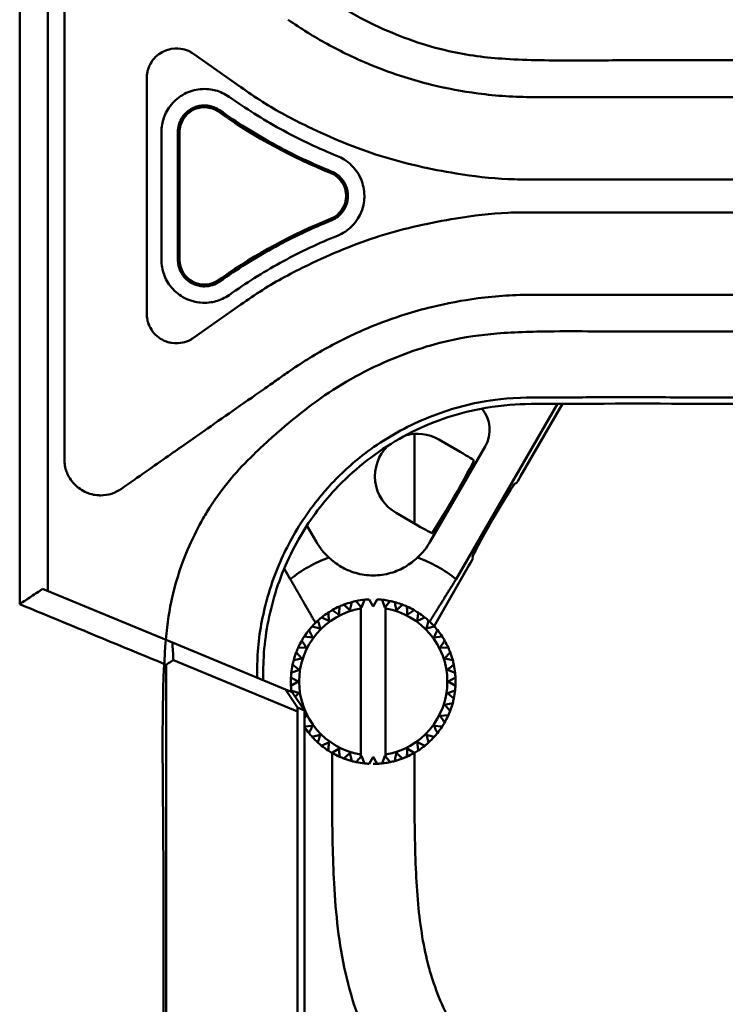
# Model space of a CAD drawing. Header units: millimetres. Extents: x 0 to 2100, y 0 to 1485.
# Tile 28 of 256: x 647 to 690, y 830 to 890. Entities that reach past the tile are written whole.
import ezdxf

# ---------------------------------------------------------------- set-up
doc = ezdxf.new("R2010")
doc.units = ezdxf.units.MM
doc.header["$LTSCALE"] = 5
doc.layers.add('Sichtbar (ISO)', color=7, linetype='Continuous', lineweight=50)

msp = doc.modelspace()

# ---------------------------------------------------------------- linework, layer by layer
at = {"layer": 'Sichtbar (ISO)'}
for p, q in [((647.1549, 854.5598), (647.1549, 904.1596)), ((648.8657, 855.3597), (648.8657, 903.3597)), ((649.8657, 895.3493), (649.8657, 879.3597)), ((660.5849, 885.966), (657.6982, 887.9873)), ((654.8657, 886.5128), (654.8657, 879.3597)), ((659.8624, 885.3831), (660.0753, 885.234)), ((735.6104, 885.3597), (678.3657, 885.3597)), ((659.2885, 884.5651), (659.5015, 884.4159)), ((659.2261, 884.4759), (659.439, 884.3268)), ((655.7629, 875.4723), (655.7629, 883.2471)), ((656.7605, 875.4723), (656.7605, 883.2471)), ((656.8657, 875.4723), (656.8657, 883.2471)), ((678.3657, 880.3597), (735.6105, 880.3597)), ((649.8657, 879.3597), (649.8657, 863.3701)), ((654.8657, 872.2066), (654.8657, 879.3597)), ((678.3657, 878.3597), (735.6105, 878.3597)), ((659.439, 874.3926), (659.2261, 874.2435)), ((659.5015, 874.3034), (659.2885, 874.1543)), ((660.0753, 873.4854), (659.8624, 873.3363)), ((678.3657, 873.3597), (735.6104, 873.3597)), ((660.5849, 872.7534), (657.6982, 870.7321)), ((679.8003, 866.7319), (673.6491, 856.0778)), ((677.5673, 862.3404), (680.1025, 866.7315)), ((671.1157, 859.464), (671.1157, 864.9025)), ((673.9003, 863.8073), (672.5907, 864.5634)), ((672.0798, 858.3597), (675.4176, 864.1408)), ((677.2304, 861.8967), (677.3029, 861.9161)), ((670.0139, 860.1002), (671.3235, 859.3441)), ((664.589, 859.3342), (665.1516, 858.3597)), ((674.6432, 857.4154), (674.6626, 857.343)), ((663.5823, 856.0778), (663.2114, 856.7203)), ((672.3081, 853.2312), (674.4273, 856.9018)), ((656.4228, 852.2294), (648.5488, 855.491)), ((667.3104, 854.6863), (667.3103, 854.6863)), ((667.5877, 854.7528), (667.5876, 854.7528)), ((667.5877, 854.7528), (667.8658, 854.4094)), ((667.9023, 854.3643), (668.0815, 854.8311)), ((668.0815, 854.8311), (668.0815, 854.8311)), ((668.3658, 854.8534), (668.3657, 854.8534)), ((668.3658, 854.8534), (668.6158, 854.4204)), ((668.6158, 854.4204), (668.8658, 854.8534)), ((668.8658, 854.8534), (668.8657, 854.8534)), ((668.9075, 854.8512), (668.9075, 854.8512)), ((669.1501, 854.8311), (669.3292, 854.3643)), ((669.6439, 854.7528), (669.6439, 854.7528)), ((665.8828, 854.0466), (665.8827, 854.0467)), ((666.1259, 854.1956), (666.1259, 854.1956)), ((666.1259, 854.1956), (666.5453, 853.9233)), ((666.5714, 854.4226), (666.5714, 854.4226)), ((666.8349, 854.5318), (666.8348, 854.5318)), ((667.9023, 854.3643), (667.8658, 854.4094)), ((667.8658, 854.2967), (667.8658, 845.4226)), ((669.3292, 854.3643), (669.3658, 854.4094)), ((669.3658, 845.31), (669.3658, 854.4094)), ((669.3658, 854.4094), (669.3658, 854.4094)), ((669.3658, 854.2967), (669.3658, 845.4226)), ((670.3967, 854.5318), (670.3967, 854.5318)), ((671.1056, 854.1956), (670.6863, 853.9234)), ((670.6863, 853.9233), (671.1057, 854.1956)), ((671.1057, 854.1956), (671.1056, 854.1956)), ((665.2615, 853.5676), (665.2614, 853.5676)), ((665.4783, 853.7528), (665.4782, 853.7528)), ((665.4783, 853.7528), (665.9351, 853.5494)), ((671.7532, 853.7528), (671.2965, 853.5494)), ((671.2965, 853.5494), (671.7533, 853.7528)), ((671.7533, 853.7528), (671.7532, 853.7528)), ((664.7227, 852.9972), (664.7227, 852.9972)), ((664.9079, 853.214), (664.9078, 853.214)), ((664.9079, 853.214), (665.3909, 853.0846)), ((672.3236, 853.214), (671.8407, 853.0846)), ((671.8407, 853.0846), (672.3237, 853.214)), ((672.3237, 853.214), (672.3236, 853.214)), ((663.2994, 849.3811), (656.4228, 852.2294)), ((664.2798, 852.3495), (664.2798, 852.3495)), ((664.4288, 852.5927), (664.4288, 852.5927)), ((664.4288, 852.5927), (664.9261, 852.5404)), ((672.8027, 852.5927), (672.3055, 852.5404)), ((672.3055, 852.5404), (672.8028, 852.5927)), ((672.8028, 852.5927), (672.8027, 852.5927)), ((663.9437, 851.6406), (663.9437, 851.6406)), ((664.0528, 851.904), (664.5522, 851.9302)), ((664.0528, 851.904), (664.0528, 851.904)), ((672.6794, 851.9302), (673.1788, 851.904)), ((664.021, 848.0478), (656.4888, 851.1677)), ((664.2782, 851.269), (663.7891, 851.1651)), ((663.7892, 851.1651), (663.7891, 851.1651)), ((663.7892, 851.1651), (664.2783, 851.269)), ((664.2783, 851.269), (664.2782, 851.269)), ((672.9533, 851.269), (673.4424, 851.1651)), ((656.0475, 788.2901), (656.0475, 850.8811)), ((664.1111, 850.5731), (663.6444, 850.394)), ((663.6444, 850.3939), (664.1112, 850.5731)), ((663.7226, 850.8878), (663.7226, 850.8878)), ((663.7226, 850.8878), (664.1111, 850.5731)), ((664.1112, 850.5731), (663.7226, 850.8878)), ((664.1112, 850.5731), (664.1111, 850.5731)), ((673.1204, 850.5731), (673.5872, 850.3939)), ((663.6221, 850.1097), (663.622, 850.1097)), ((663.622, 850.1097), (664.055, 849.8597)), ((664.055, 849.8597), (663.622, 849.6097)), ((664.0551, 849.8597), (663.6221, 850.1097)), ((663.6221, 849.6097), (664.0551, 849.8597)), ((663.6444, 850.3939), (663.6444, 850.394)), ((664.0551, 849.8597), (664.055, 849.8597)), ((673.6095, 850.1097), (673.1765, 849.8597)), ((673.1765, 849.8597), (673.6095, 849.6097)), ((663.7018, 849.2144), (663.2994, 849.3811)), ((664.0278, 848.2793), (663.2994, 849.3811)), ((663.6221, 849.6097), (663.622, 849.6097)), ((663.6444, 849.3254), (663.6444, 849.3254)), ((663.6444, 849.3254), (664.1111, 849.1462)), ((664.1112, 849.1462), (663.6444, 849.3254)), ((664.4484, 848.1051), (663.7018, 849.2144)), ((673.5872, 849.3254), (673.1204, 849.1462)), ((664.1111, 849.1462), (663.8759, 848.9557)), ((663.8759, 848.9557), (664.1112, 849.1462)), ((664.1112, 849.1462), (664.1111, 849.1462)), ((673.1204, 849.1462), (673.509, 848.8316)), ((664.0278, 848.2793), (664.021, 848.0478)), ((664.021, 785.0852), (664.021, 848.0478)), ((664.4484, 848.1051), (664.0278, 848.2793)), ((664.2056, 848.4658), (664.2782, 848.4503)), ((664.2783, 848.4503), (664.2056, 848.4658)), ((664.2782, 848.4503), (664.2426, 848.4108)), ((664.2427, 848.4108), (664.2783, 848.4503)), ((664.2783, 848.4503), (664.2782, 848.4503)), ((664.4528, 847.9787), (664.4484, 848.1051)), ((673.4424, 848.5543), (672.9533, 848.4503)), ((664.4528, 784.9064), (664.4528, 847.9787)), ((664.5522, 847.7891), (664.4528, 847.7944)), ((664.5521, 847.7892), (664.4528, 847.6362)), ((664.4528, 847.6361), (664.5522, 847.7891)), ((673.1788, 847.8153), (672.6794, 847.7891)), ((664.9261, 847.1789), (664.4528, 847.1292)), ((672.8028, 847.1267), (672.3055, 847.1789)), ((664.7227, 846.7222), (664.7227, 846.7222)), ((664.9079, 846.5053), (664.9078, 846.5053)), ((665.3909, 846.6348), (664.9079, 846.5053)), ((672.3237, 846.5053), (671.8407, 846.6348)), ((671.8407, 846.6347), (672.3236, 846.5053)), ((672.3237, 846.5053), (672.3236, 846.5053)), ((665.2615, 846.1518), (665.2614, 846.1518)), ((665.4783, 845.9666), (665.4782, 845.9666)), ((665.9351, 846.17), (665.4783, 845.9666)), ((665.8828, 845.6727), (665.8827, 845.6727)), ((666.5453, 845.796), (666.1259, 845.5237)), ((670.6863, 845.796), (671.1056, 845.5237)), ((671.1057, 845.5237), (670.6863, 845.796)), ((671.7533, 845.9666), (671.2965, 846.17)), ((671.2965, 846.1699), (671.7532, 845.9666)), ((671.7533, 845.9666), (671.7532, 845.9666)), ((666.1157, 845.5295), (666.1157, 844.7159)), ((666.1259, 845.5237), (666.1259, 845.5237)), ((666.5714, 845.2967), (666.5714, 845.2967)), ((666.8349, 845.1876), (666.8348, 845.1876)), ((667.3104, 845.0331), (667.3103, 845.0331)), ((667.9023, 845.3551), (667.8658, 845.31)), ((668.0815, 844.8883), (667.9023, 845.3551)), ((668.6158, 845.2989), (668.3658, 844.8659)), ((668.8658, 844.8659), (668.6158, 845.2989)), ((669.3292, 845.3551), (669.1501, 844.8883)), ((669.3292, 845.3551), (669.3658, 845.31)), ((669.3658, 845.31), (669.3658, 845.31)), ((669.6439, 844.9665), (669.3658, 845.31)), ((670.3967, 845.1876), (670.3967, 845.1876)), ((671.1057, 845.5237), (671.1056, 845.5237)), ((671.1157, 844.7159), (671.1157, 845.5295)), ((667.5877, 844.9665), (667.5876, 844.9665)), ((668.0815, 844.8883), (668.0815, 844.8883)), ((668.324, 844.8682), (668.324, 844.8682)), ((668.8658, 844.8659), (668.8657, 844.8659)), ((669.6439, 844.9665), (669.6439, 844.9665))]:
    msp.add_line(p, q, dxfattribs=at)
for centre, radius, start, end in [((658.3657, 883.2471), 1.5, 55, 180.000023), ((678.3677, 911.3597), 33.0007, 235.000006, 248.050828), ((678.3677, 847.3597), 33.0011, 111.949165, 125), ((668.6157, 860.3597), 4, 210, 227.822765), ((668.6157, 860.3597), 4, 312.177235, 330), ((668.6157, 849.8597), 8, 109.615907, 128.989299), ((668.6157, 849.8597), 8, 51.010701, 70.384093), ((668.6157, 849.8597), 5, 105.134014, 110.865982), ((668.6157, 849.8597), 5, 101.865984, 105.134016), ((668.6158, 849.8597), 5, 101.865984, 105.134016), ((668.6157, 849.8597), 5, 96.134013, 101.865982), ((668.6158, 849.8597), 5, 92.865984, 96.134016), ((668.6158, 849.8597), 5, 83.865984, 87.134016), ((668.6157, 849.8597), 5, 78.134012, 86.654435), ((668.6157, 849.8597), 5, 69.134012, 78.133312), ((668.6158, 849.8597), 5, 74.865984, 78.134016), ((668.6158, 849.8597), 4.5, 99.594068, 260.405932), ((668.6157, 849.8597), 5, 123.134015, 128.865984), ((668.6157, 849.8597), 5, 119.865984, 123.134016), ((668.6158, 849.8597), 5, 119.865984, 123.134016), ((668.6157, 849.8597), 5, 114.134015, 119.865983), ((668.6157, 849.8597), 5, 110.865984, 114.134016), ((668.6158, 849.8597), 5, 110.865984, 114.134016), ((668.6158, 849.8597), 4.5, 279.594068, 80.405932), ((668.6158, 849.8597), 5, 65.865984, 69.134016), ((668.6157, 849.8597), 5, 60.134012, 65.86519), ((668.6158, 849.8597), 5, 56.865984, 60.134016), ((668.6157, 849.8597), 5, 51.134011, 56.865185), ((668.6157, 849.8597), 5, 132.134016, 137.865984), ((668.6157, 849.8597), 5, 128.865984, 132.134016), ((668.6158, 849.8597), 5, 128.865984, 132.134016), ((668.6158, 849.8597), 5, 47.865984, 51.134016), ((668.6157, 849.8597), 5, 42.134011, 47.8652), ((668.6157, 849.8597), 5, 141.134017, 146.865985), ((668.6157, 849.8597), 5, 137.865984, 141.134016), ((668.6158, 849.8597), 5, 137.865984, 141.134016), ((668.6157, 849.8597), 5, 42.133997, 42.399334), ((668.6158, 849.8597), 5, 38.865984, 42.134016), ((668.6157, 849.8597), 5, 33.133902, 38.865406), ((668.6157, 849.8597), 5, 33.134011, 38.865235), ((668.6157, 849.8597), 5, 150.134017, 155.865986), ((668.6157, 849.8597), 5, 146.865984, 150.134016), ((668.6158, 849.8597), 5, 146.865984, 150.134016), ((668.6158, 849.8597), 5, 29.865984, 33.134016), ((668.6157, 849.8597), 5, 24.133998, 29.865445), ((668.6157, 849.8597), 5, 24.134008, 29.865287), ((668.6157, 849.8597), 5, 159.134018, 164.865986), ((668.6157, 849.8597), 5, 155.865984, 159.134016), ((668.6158, 849.8597), 5, 155.865984, 159.134016), ((668.6158, 849.8597), 5, 20.865984, 24.134016), ((668.6157, 849.8597), 5, 15.134094, 20.865497), ((668.6157, 849.8597), 5, 15.134133, 20.865357), ((668.6157, 849.8597), 5, 164.865984, 168.134016), ((668.6158, 849.8597), 5, 164.865984, 168.134016), ((668.6158, 849.8597), 5, 11.865984, 15.134016), ((668.6157, 849.8597), 5, 168.134019, 173.865987), ((668.6157, 849.8597), 5, 6.134188, 11.865561), ((668.6157, 849.8597), 5, 6.134255, 11.865443), ((668.6157, 849.8597), 5, 177.134019, 182.865988), ((668.6157, 849.8597), 5, 173.865984, 177.134016), ((668.6158, 849.8597), 5, 173.865984, 177.134016), ((668.6158, 849.8597), 5, 2.865984, 6.134016), ((668.6157, 849.8597), 5, 357.134277, 2.865635), ((668.6157, 849.8597), 5, 357.134371, 2.865541), ((668.6157, 849.8597), 5, 182.865984, 186.134016), ((668.6158, 849.8597), 5, 182.865984, 186.134016), ((668.6157, 849.8597), 5, 186.13402, 187.191576), ((668.6157, 849.8597), 5, 348.134361, 353.865718), ((668.6157, 849.8597), 5, 348.134479, 353.865651), ((668.6158, 849.8597), 5, 353.865984, 357.134016), ((668.6158, 849.8597), 5, 344.865984, 348.134016), ((668.6158, 849.8597), 5, 335.865984, 339.134016), ((668.6157, 849.8597), 5, 339.134436, 344.865808), ((668.6157, 849.8597), 5, 339.134575, 344.865769), ((668.6157, 849.8597), 5, 330.1345, 335.865902), ((668.6157, 849.8597), 5, 330.134658, 335.865892), ((668.6157, 849.8597), 5, 213.634052, 218.865989), ((668.6157, 849.8597), 5, 321.134553, 326.865998), ((668.6157, 849.8597), 5, 321.134725, 326.866017), ((668.6158, 849.8597), 5, 326.865984, 330.134016), ((668.6157, 849.8597), 5, 218.865984, 222.134016), ((668.6158, 849.8597), 5, 218.865984, 222.134016), ((668.6157, 849.8597), 5, 222.134021, 227.865989), ((668.6157, 849.8597), 5, 312.134592, 317.865967), ((668.6157, 849.8597), 5, 312.134774, 317.865984), ((668.6158, 849.8597), 5, 317.865984, 321.134016), ((668.6157, 849.8597), 5, 227.865984, 231.134016), ((668.6158, 849.8597), 5, 227.865984, 231.134016), ((668.6157, 849.8597), 5, 231.134021, 236.865989), ((668.6157, 849.8597), 5, 236.865984, 240.134016), ((668.6158, 849.8597), 5, 236.865984, 240.134016), ((668.6158, 849.8597), 5, 299.865984, 303.134016), ((668.6157, 849.8597), 5, 303.134617, 308.865854), ((668.6157, 849.8597), 5, 303.134804, 308.865984), ((668.6158, 849.8597), 5, 308.865984, 312.134016), ((668.6157, 849.8597), 5, 240.13402, 245.865988), ((668.6157, 849.8597), 5, 245.865984, 249.134016), ((668.6158, 849.8597), 5, 245.865984, 249.134016), ((668.6157, 849.8597), 5, 249.13402, 254.865988), ((668.6157, 849.8597), 5, 254.865984, 258.134016), ((668.6158, 849.8597), 5, 254.865984, 258.134016), ((668.6158, 849.8597), 5, 281.865984, 285.134016), ((668.6157, 849.8597), 5, 285.134623, 290.865829), ((668.6157, 849.8597), 5, 285.134807, 290.865986), ((668.6158, 849.8597), 5, 290.865984, 294.134016), ((668.6157, 849.8597), 5, 294.134628, 299.86584), ((668.6157, 849.8597), 5, 294.134816, 299.865985), ((668.6157, 849.8597), 5, 258.13472, 263.865988), ((668.6158, 849.8597), 5, 263.865984, 267.134016), ((668.6157, 849.8597), 5, 270, 272.86582), ((668.6157, 849.8597), 5, 272.866515, 281.865986), ((668.6158, 849.8597), 5, 272.865984, 276.134016), ((668.6157, 849.8597), 5, 276.134414, 281.865823)]:
    msp.add_arc(centre, radius, start, end, dxfattribs=at)
for centre, major_axis, ratio, start_param, end_param in [((665.4719, 879.3597), (0.5607, 1.3913), 0.9999995, 3.9077609, 6.2831853), ((658.3657, 875.4723), (0, -1.5), 0.9999994, 4.712389, 6.8940508), ((673.6824, 865.1378), (1.7363, 1.0024), 0.99757, 5.2370008, 6.4655075), ((671.3021, 862.3319), (2.233, -1.2892), 0.9993908, 1.5707, 2.3861357), ((671.3021, 862.3319), (2.233, -1.2892), 0.9993908, 2.864379, 4.7124849), ((673.8828, 863.7771), (0.866, -0.5), 0.0349213, 0.0349057, 1.5707955), ((673.4364, 861.0997), (1.2944, 2.242), 0.0349199, 3.3133641, 6.1114113), ((675.9395, 859.6545), (-1.2944, -2.242), 0.0349216, 3.1763398, 6.2484392), ((677.5522, 862.3492), (-0.25, -0.433), 0.0349216, 0.0349071, 1.5707968), ((671.3409, 859.3744), (-0.866, 0.5), 0.0349203, 1.5707972, 3.1066869), ((674.4122, 856.9106), (-0.25, -0.433), 0.0349216, 1.5707968, 3.1066866)]:
    msp.add_ellipse(centre, major_axis=major_axis, ratio=ratio, start_param=start_param, end_param=end_param, dxfattribs=at)
for points, knots in [([(673.2009, 888.1561), (671.7485, 888.4927), (670.3249, 888.9879), (668.1954, 889.9701), (667.4376, 890.373), (666.0121, 891.2372), (665.3492, 891.6891), (664.7038, 892.178)], [0.000001, 0.000001, 0.000001, 0.000001, 0.44726751, 0.44726751, 0.70469276, 0.70469276, 0.94775614, 0.94775614, 0.94775614, 0.94775614]), ([(678.3657, 885.3597), (677.2322, 885.3597), (676.1005, 885.4339), (674.0305, 885.7058), (673.0889, 885.8825), (671.6153, 886.2448), (671.0767, 886.3959), (669.8367, 886.7872), (669.1417, 887.0394), (667.5528, 887.6944), (666.6744, 888.1167), (665.4133, 888.8116), (665.014, 889.0454), (664.2247, 889.5364), (663.8343, 889.7946), (663.4528, 890.0617)], [0.000001, 0.000001, 0.000001, 0.000001, 0.340065, 0.340065, 0.6271939, 0.6271939, 0.7950614, 0.7950614, 1.0171148, 1.0171148, 1.3107847, 1.3107847, 1.449374, 1.449374, 1.5903177, 1.5903177, 1.5903177, 1.5903177]), ([(657.6982, 887.9873), (657.6339, 888.0323), (657.5836, 888.0675), (657.3579, 888.1888), (657.1795, 888.2408), (656.8966, 888.3047), (656.6528, 888.3382), (656.1964, 888.2579), (655.9571, 888.1948), (655.5609, 887.9435), (655.4318, 887.8339), (655.1812, 887.5526), (655.0969, 887.4031), (655.0418, 887.2871), (655.0392, 887.2815), (655.0366, 887.2759)], [-0.32085352, -0.32085352, -0.32085352, -0.32085352, -0.2894785, -0.2894785, -0.21720121, -0.21720121, -0.11886922, -0.11886922, -0.06601494, -0.06601494, -0.03665667, -0.03665667, 0, 0, 0.0018536, 0.0018536, 0.0018536, 0.0018536]), ([(673.2009, 888.1561), (674.3358, 887.8915), (675.4833, 887.7554), (677.9944, 887.5942), (679.5041, 887.5814), (681.2989, 887.5845), (681.8072, 887.5873), (683.4572, 887.5963), (684.727, 887.598), (686.9251, 887.5968), (688.4654, 887.5951), (694.2133, 887.5919), (696.8817, 887.591), (703.487, 887.5899), (706.9193, 887.5904), (720.1076, 887.5906), (720.9347, 887.5878), (733.0985, 887.5905), (735.3462, 887.6052), (743.4133, 887.6091), (745.147, 887.5793), (747.9994, 887.557), (748.9674, 887.5526), (751.1453, 887.5653), (752.3775, 887.583), (754.7727, 887.5991), (755.9515, 887.5964), (757.5476, 887.602), (757.971, 887.6038), (759.1217, 887.6079), (759.8421, 887.6099), (763.3331, 887.6276), (765.3164, 887.6627), (766.7459, 887.6651)], [-2.328761, -2.328761, -2.328761, -2.328761, -2.2875546, -2.2875546, -2.2398058, -2.2398058, -2.2239896, -2.2239896, -2.1711598, -2.1711598, -2.1325413, -2.1325413, -2.0991799, -2.0991799, -2.0498262, -2.0498262, -1.9259056, -1.9259056, -1.6938912, -1.6938912, -1.3281953, -1.3281953, -1.1528484, -1.1528484, -0.9374731, -0.9374731, -0.7260488, -0.7260488, -0.64931, -0.64931, -0.5166185, -0.5166185, -0.000001, -0.000001, -0.000001, -0.000001]), ([(654.8657, 886.5128), (654.8657, 886.6268), (654.8657, 886.7351), (654.9207, 886.9604), (654.9564, 887.0983), (655.0314, 887.2647), (655.034, 887.2703), (655.0366, 887.2759)], [-0.21297026, -0.21297026, -0.21297026, -0.21297026, -0.05289482, -0.05289482, 0, 0, 0.00185453, 0.00185453, 0.00185453, 0.00185453]), ([(655.7608, 883.2471), (655.7602, 883.5437), (655.8102, 883.8366), (655.9963, 884.3597), (656.1386, 884.6453), (656.559, 885.1482), (656.8186, 885.3773), (657.453, 885.7115), (657.7812, 885.8091), (658.4989, 885.8776), (658.8153, 885.8253), (659.3402, 885.6836), (659.6141, 885.5552), (659.8615, 885.3819)], [0.0001097, 0.0001097, 0.0001097, 0.0001097, 0.08908855, 0.08908855, 0.1665301, 0.1665301, 0.23148987, 0.23148987, 0.29008964, 0.29008964, 0.35578125, 0.35578125, 0.43894223, 0.43894223, 0.43894223, 0.43894223]), ([(660.5849, 885.966), (661.0155, 885.6644), (662.3074, 884.7599), (665.1083, 883.2771), (669.0012, 881.6592), (673.1181, 880.7516), (676.263, 880.3597), (677.8401, 880.3597), (678.3657, 880.3597)], [0, 0, 0, 0, 0.0833333, 0.25, 0.5, 0.75, 0.9166667, 1, 1, 1, 1]), ([(660.0748, 885.2332), (661.0672, 884.5385), (662.0974, 883.9011), (664.2272, 882.7459), (665.3234, 882.23), (666.4471, 881.777)], [0.00004531, 0.00004531, 0.00004531, 0.00004531, 0.36345606, 0.36345606, 0.72691959, 0.72691959, 0.72691959, 0.72691959]), ([(656.758, 883.2471), (656.758, 883.3831), (656.7753, 883.5186), (656.8448, 883.787), (656.8981, 883.9185), (657.0156, 884.1253), (657.0708, 884.2047), (657.1661, 884.3186), (657.2014, 884.3569), (657.3131, 884.4667), (657.3945, 884.5325), (657.5254, 884.6186), (657.5704, 884.6452), (657.7089, 884.7181), (657.8059, 884.7577), (658.006, 884.8174), (658.1089, 884.8375), (658.3093, 884.8566), (658.4063, 884.8571), (658.5745, 884.8427), (658.6457, 884.8317), (658.8198, 884.7928), (658.921, 884.7594), (659.1126, 884.6743), (659.2029, 884.6233), (659.2877, 884.5639)], [0.00013518, 0.00013518, 0.00013518, 0.00013518, 0.04093341, 0.04093341, 0.08330919, 0.08330919, 0.1122358, 0.1122358, 0.12786485, 0.12786485, 0.15920435, 0.15920435, 0.1748609, 0.1748609, 0.20618803, 0.20618803, 0.23753353, 0.23753353, 0.26657434, 0.26657434, 0.28817386, 0.28817386, 0.3200677, 0.3200677, 0.35112147, 0.35112147, 0.35112147, 0.35112147]), ([(659.5009, 884.4151), (660.5241, 883.6987), (661.5873, 883.0411), (663.7832, 881.8501), (664.9142, 881.3176), (666.0727, 880.8507)], [-0.74980967, -0.74980967, -0.74980967, -0.74980967, -0.37509464, -0.37509464, -0.00037739, -0.00037739, -0.00037739, -0.00037739]), ([(666.4471, 881.7771), (666.7001, 881.6745), (667.0109, 881.5038), (667.4633, 881.0566), (667.7026, 880.7824), (668.0001, 880.0711), (668.079, 879.7323), (668.0792, 879.1374), (668.0525, 878.777), (667.794, 878.1533), (667.63, 877.8297), (667.0634, 877.266), (666.771, 877.0735), (666.447, 876.9426)], [0.00000984, 0.00000984, 0.00000984, 0.00000984, 0.08191428, 0.08191428, 0.12654853, 0.12654853, 0.15809357, 0.15809357, 0.177173, 0.177173, 0.18690104, 0.18690104, 0.19447607, 0.19447607, 0.19447607, 0.19447607]), ([(666.0727, 880.8507), (666.2378, 880.7842), (666.3905, 880.6908), (666.5712, 880.5341), (666.6151, 880.4914), (666.7122, 880.3856), (666.763, 880.3208), (666.8669, 880.1652), (666.9165, 880.0725), (666.9971, 879.8783), (667.0278, 879.7771), (667.0689, 879.5708), (667.0792, 879.4662), (667.0795, 879.2569), (667.0694, 879.1527), (667.029, 878.947), (666.9987, 878.846), (666.9187, 878.6513), (666.8693, 878.5582), (666.7205, 878.3341), (666.6095, 878.2121), (666.3582, 878.0092), (666.2203, 877.9281), (666.0727, 877.8687)], [0.00037742, 0.00037742, 0.00037742, 0.00037742, 0.05376211, 0.05376211, 0.07214312, 0.07214312, 0.09683597, 0.09683597, 0.12828751, 0.12828751, 0.15993792, 0.15993792, 0.19139327, 0.19139327, 0.22273603, 0.22273603, 0.2543187, 0.2543187, 0.28590269, 0.28590269, 0.33506924, 0.33506924, 0.38274678, 0.38274678, 0.38274678, 0.38274678]), ([(660.5849, 872.7534), (661.0155, 873.0549), (662.3074, 873.9595), (665.1083, 875.4423), (669.0012, 877.0601), (673.1181, 877.9677), (676.263, 878.3597), (677.8401, 878.3597), (678.3657, 878.3597)], [0, 0, 0, 0, 0.0833333, 0.25, 0.5, 0.75, 0.9166667, 1, 1, 1, 1]), ([(666.0726, 877.869), (664.9141, 877.4021), (663.783, 876.8696), (661.5871, 875.6786), (660.5239, 875.021), (659.5007, 874.3045)], [-0.74982861, -0.74982861, -0.74982861, -0.74982861, -0.37510699, -0.37510699, -0.00038739, -0.00038739, -0.00038739, -0.00038739]), ([(666.447, 876.9427), (665.3234, 876.4898), (664.2273, 875.9739), (662.0975, 874.8188), (661.0671, 874.1813), (660.0746, 873.4865)], [0.00000801, 0.00000801, 0.00000801, 0.00000801, 0.36342614, 0.36342614, 0.72689106, 0.72689106, 0.72689106, 0.72689106]), ([(659.8616, 873.3373), (659.6179, 873.1669), (659.3459, 873.0386), (658.8074, 872.8905), (658.4927, 872.845), (657.8529, 872.9012), (657.5147, 872.9792), (656.8702, 873.3117), (656.6025, 873.5245), (656.1346, 874.0738), (655.9966, 874.3632), (655.8124, 874.8728), (655.7606, 875.1705), (655.7606, 875.4723)], [0.00006689, 0.00006689, 0.00006689, 0.00006689, 0.08927056, 0.08927056, 0.16739886, 0.16739886, 0.23091821, 0.23091821, 0.28682548, 0.28682548, 0.3498138, 0.3498138, 0.42993271, 0.42993271, 0.42993271, 0.42993271]), ([(659.2877, 874.1554), (659.158, 874.0646), (659.0156, 873.9935), (658.7089, 873.8932), (658.5458, 873.8664), (658.2775, 873.8637), (658.1737, 873.8728), (657.9687, 873.911), (657.8681, 873.9401), (657.7225, 873.998), (657.675, 874.0197), (657.5358, 874.0915), (657.4479, 874.1483), (657.2842, 874.2782), (657.2089, 874.351), (657.0785, 874.5043), (657.0226, 874.5835), (656.9382, 874.7294), (656.9064, 874.794), (656.8386, 874.9587), (656.808, 875.0607), (656.768, 875.2661), (656.758, 875.3691), (656.758, 875.4723)], [0.00007913, 0.00007913, 0.00007913, 0.00007913, 0.04758362, 0.04758362, 0.09687222, 0.09687222, 0.12804771, 0.12804771, 0.15937393, 0.15937393, 0.17502386, 0.17502386, 0.206335, 0.206335, 0.23766318, 0.23766318, 0.26665768, 0.26665768, 0.28822275, 0.28822275, 0.32006539, 0.32006539, 0.35101327, 0.35101327, 0.35101327, 0.35101327]), ([(663.4528, 868.6576), (663.8343, 868.9248), (664.2247, 869.1829), (665.014, 869.6739), (665.4133, 869.9078), (666.6744, 870.6027), (667.5528, 871.0249), (669.1417, 871.68), (669.8367, 871.9322), (671.0767, 872.3234), (671.6153, 872.4746), (673.0889, 872.8368), (674.0305, 873.0135), (676.1005, 873.2854), (677.2322, 873.3597), (678.3657, 873.3597)], [-1.5903177, -1.5903177, -1.5903177, -1.5903177, -1.449374, -1.449374, -1.3107847, -1.3107847, -1.0171148, -1.0171148, -0.7950614, -0.7950614, -0.6271939, -0.6271939, -0.340065, -0.340065, -0.000001, -0.000001, -0.000001, -0.000001]), ([(654.8657, 872.2066), (654.8657, 872.0925), (654.8657, 871.9842), (654.9207, 871.7589), (654.9564, 871.621), (655.0314, 871.4547), (655.034, 871.4491), (655.0366, 871.4434)], [-0.21251976, -0.21251976, -0.21251976, -0.21251976, -0.05287057, -0.05287057, 0, 0, 0.00185479, 0.00185479, 0.00185479, 0.00185479]), ([(657.6982, 870.7321), (657.6339, 870.6871), (657.5836, 870.6519), (657.3579, 870.5306), (657.1795, 870.4786), (656.8966, 870.4147), (656.6528, 870.3812), (656.1964, 870.4615), (655.9571, 870.5246), (655.5609, 870.7759), (655.4318, 870.8855), (655.1812, 871.1668), (655.0969, 871.3163), (655.0418, 871.4322), (655.0392, 871.4378), (655.0366, 871.4434)], [-0.32076449, -0.32076449, -0.32076449, -0.32076449, -0.28939861, -0.28939861, -0.21714233, -0.21714233, -0.11883883, -0.11883883, -0.06599984, -0.06599984, -0.03665007, -0.03665007, 0, 0, 0.00185334, 0.00185334, 0.00185334, 0.00185334]), ([(766.7401, 871.0543), (765.3747, 871.0566), (763.4476, 871.0901), (760.0626, 871.1086), (759.3671, 871.1107), (757.705, 871.1164), (756.739, 871.1209), (755.1905, 871.1228), (754.6142, 871.123), (752.6594, 871.132), (751.2501, 871.1539), (748.9719, 871.1664), (748.0631, 871.1626), (745.2217, 871.1412), (743.4977, 871.111), (735.4207, 871.1136), (733.2373, 871.1285), (721.1323, 871.1317), (720.1462, 871.1288), (707.1248, 871.129), (703.6676, 871.1295), (697.0314, 871.1285), (694.3465, 871.1275), (688.5998, 871.1243), (686.9059, 871.1226), (684.7988, 871.1213), (683.5205, 871.1227), (681.5326, 871.1335), (680.4905, 871.1396), (678.5386, 871.123), (677.2623, 871.0936), (675.1384, 870.9202), (674.1647, 870.788), (673.2007, 870.5632)], [0.0003149, 0.0003149, 0.0003149, 0.0003149, 0.4934213, 0.4934213, 0.619356, 0.619356, 0.7907285, 0.7907285, 0.8917464, 0.8917464, 1.1329347, 1.1329347, 1.2959904, 1.2959904, 1.6646703, 1.6646703, 1.9117702, 1.9117702, 2.0488824, 2.0488824, 2.1048838, 2.1048838, 2.1428349, 2.1428349, 2.186245, 2.186245, 2.2531976, 2.2531976, 2.2903634, 2.2903634, 2.33572, 2.33572, 2.3750876, 2.3750876, 2.3750876, 2.3750876]), ([(664.7044, 866.5419), (665.3495, 867.0305), (666.0113, 867.4816), (667.4365, 868.3458), (668.195, 868.7491), (670.3251, 869.7315), (671.7485, 870.2266), (673.2007, 870.5632)], [-0.94763793, -0.94763793, -0.94763793, -0.94763793, -0.70487767, -0.70487767, -0.44722183, -0.44722183, -0.00000327, -0.00000327, -0.00000327, -0.00000327]), ([(653.3276, 861.5679), (653.8276, 861.918), (654.3371, 862.275), (655.2803, 862.9354), (655.726, 863.2472), (656.8764, 864.0522), (657.6232, 864.5737), (658.9054, 865.4759), (659.5039, 865.8991), (660.698, 866.7318), (661.3049, 867.1448), (662.2188, 867.7875), (662.4705, 867.9668), (662.9629, 868.3148), (663.2066, 868.4853), (663.4528, 868.6576)], [0.000001, 0.000001, 0.000001, 0.000001, 0.194817, 0.194817, 0.3648342, 0.3648342, 0.6362973, 0.6362973, 0.848993, 0.848993, 1.0717349, 1.0717349, 1.1596134, 1.1596134, 1.2445099, 1.2445099, 1.2445099, 1.2445099]), ([(666.3129, 861.5351), (667.3789, 862.6696), (668.6067, 863.6574), (671.3019, 865.2586), (672.749, 865.8582), (674.542, 866.3015), (674.8031, 866.3592), (676.1398, 866.6202), (677.0605, 866.6863), (678.7788, 866.7448), (679.717, 866.7269), (680.6481, 866.7329)], [-1.2472362, -1.2472362, -1.2472362, -1.2472362, -0.9103463, -0.9103463, -0.5717662, -0.5717662, -0.5145485, -0.5145485, -0.2793623, -0.2793623, -0.0000075, -0.0000075, -0.0000075, -0.0000075]), ([(668.0881, 863.6917), (669.0946, 864.4598), (670.1919, 865.112), (672.507, 866.1597), (673.7434, 866.5625), (674.9992, 866.8083)], [0.00006799, 0.00006799, 0.00006799, 0.00006799, 0.38078954, 0.38078954, 0.76247493, 0.76247493, 0.76247493, 0.76247493]), ([(674.9992, 866.8083), (675.5831, 866.9226), (676.3074, 867.0471), (678.5279, 867.131), (679.5015, 867.1121), (680.3446, 867.1186)], [0.00035934, 0.00035934, 0.00035934, 0.00035934, 0.17869268, 0.17869268, 0.31519654, 0.31519654, 0.31519654, 0.31519654]), ([(680.3446, 867.1186), (681.6731, 867.127), (682.7744, 867.1293), (685.9975, 867.1263), (687.2266, 867.1222), (690.0582, 867.1183), (691.0635, 867.1177), (696.0898, 867.117), (700.0737, 867.1247), (704.1848, 867.1255)], [-2.773131, -2.773131, -2.773131, -2.773131, -2.1018165, -2.1018165, -1.5416522, -1.5416522, -1.2333603, -1.2333603, -0.0000475, -0.0000475, -0.0000475, -0.0000475]), ([(680.6481, 866.7329), (680.9799, 866.7346), (681.3112, 866.736), (681.9767, 866.7383), (682.3105, 866.7391), (682.6444, 866.7397)], [0.00000742, 0.00000742, 0.00000742, 0.00000742, 0.09953693, 0.09953693, 0.19981574, 0.19981574, 0.19981574, 0.19981574]), ([(682.6444, 866.7396), (686.1272, 866.7445), (690.1612, 866.7318), (697.11, 866.736), (700.7974, 866.7434), (704.3826, 866.7467)], [0.0001446, 0.0001446, 0.0001446, 0.0001446, 1.0449953, 1.0449953, 2.1892823, 2.1892823, 2.1892823, 2.1892823]), ([(661.1569, 863.4539), (661.4389, 863.7327), (661.7206, 864.0032), (662.2768, 864.5163), (662.5383, 864.7492), (663.4141, 865.5153), (664.0436, 866.0414), (664.7044, 866.5419)], [-0.4658478, -0.4658478, -0.4658478, -0.4658478, -0.35047835, -0.35047835, -0.24989107, -0.24989107, -0.00049766, -0.00049766, -0.00049766, -0.00049766]), ([(665.9719, 861.7531), (666.2929, 862.1064), (666.6307, 862.4451), (667.3377, 863.0923), (667.7062, 863.4002), (668.0881, 863.6917)], [0.00021124, 0.00021124, 0.00021124, 0.00021124, 0.14464824, 0.14464824, 0.28912735, 0.28912735, 0.28912735, 0.28912735]), ([(649.8657, 863.3701), (649.8657, 863.1046), (649.9137, 862.8431), (650.0685, 862.4305), (650.1817, 862.1874), (650.5957, 861.706), (650.8398, 861.52), (651.3765, 861.2587), (651.6696, 861.1856), (651.9957, 861.1709), (652.0255, 861.1701), (652.0622, 861.17), (652.0692, 861.17), (652.2961, 861.1711), (652.5156, 861.2051), (652.9383, 861.3385), (653.1416, 861.4377), (653.3276, 861.5679)], [0.000001, 0.000001, 0.000001, 0.000001, 0.07963579, 0.07963579, 0.13388508, 0.13388508, 0.18445664, 0.18445664, 0.23592075, 0.23592075, 0.24108134, 0.24108134, 0.24229091, 0.24229091, 0.28044019, 0.28044019, 0.31848359, 0.31848359, 0.31848359, 0.31848359]), ([(656.5314, 855.4709), (656.8011, 856.5065), (657.1549, 857.4222), (657.7165, 858.6944), (657.9944, 859.2484), (658.373, 859.9086), (658.4467, 860.0334), (659.3487, 861.5145), (660.2515, 862.5593), (661.1569, 863.4539)], [-0.75858182, -0.75858182, -0.75858182, -0.75858182, -0.57194949, -0.57194949, -0.42231061, -0.42231061, -0.38707971, -0.38707971, -0.0003762, -0.0003762, -0.0003762, -0.0003762]), ([(662.5361, 854.7599), (662.8947, 856.0608), (663.4119, 857.3152), (664.6969, 859.5865), (665.4468, 860.6125), (666.3129, 861.535)], [-0.78881571, -0.78881571, -0.78881571, -0.78881571, -0.38183947, -0.38183947, -0.00001565, -0.00001565, -0.00001565, -0.00001565]), ([(665.3664, 861.0509), (665.4644, 861.1709), (665.5642, 861.2897), (665.7661, 861.5238), (665.8682, 861.6391), (665.9719, 861.7531)], [0.000043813, 0.000043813, 0.000043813, 0.000043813, 0.047068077, 0.047068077, 0.093698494, 0.093698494, 0.093698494, 0.093698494]), ([(662.2033, 854.984), (662.5664, 856.2613), (663.0223, 857.313), (663.7325, 858.6783), (664.0234, 859.174), (664.6578, 860.1368), (664.9997, 860.6018), (665.3664, 861.0509)], [0.00001054, 0.00001054, 0.00001054, 0.00001054, 0.40183109, 0.40183109, 0.63954142, 0.63954142, 0.8761829, 0.8761829, 0.8761829, 0.8761829]), ([(665.93, 857.3954), (666.1501, 857.1837), (666.3976, 856.9944), (666.9159, 856.6902), (667.2196, 856.5516), (667.8896, 856.3588), (668.2576, 856.3054), (668.9739, 856.3054), (669.3419, 856.3588), (670.0119, 856.5516), (670.3156, 856.6902), (670.8339, 856.9944), (671.0813, 857.1837), (671.3014, 857.3954)], [-0.87510806, -0.87510806, -0.87510806, -0.87510806, -0.76040998, -0.76040998, -0.65296927, -0.65296927, -0.54552857, -0.54552857, -0.43808787, -0.43808787, -0.33064717, -0.33064717, -0.21594909, -0.21594909, -0.21594909, -0.21594909]), ([(647.1549, 854.5598), (647.3872, 854.715), (647.6195, 854.8703), (648.0841, 855.1807), (648.3164, 855.3358), (648.5488, 855.491)], [-0.18936506, -0.18936506, -0.18936506, -0.18936506, -0.0946829, -0.0946829, -0.000001, -0.000001, -0.000001, -0.000001]), ([(655.8728, 807.6596), (655.8745, 811.6215), (655.8791, 815.5829), (655.8834, 820.3327), (655.8889, 825.9396), (655.8866, 831.8411), (655.8876, 836.3015), (655.8773, 839.3953), (655.873, 840.125), (655.8545, 842.3377), (655.8422, 843.5593), (655.8334, 845.0603), (655.8318, 845.4331), (655.8308, 846.005), (655.8308, 846.2043), (655.8313, 846.5935), (655.8319, 846.7834), (655.8338, 847.1694), (655.8352, 847.3656), (655.8394, 847.8177), (655.8426, 848.0738), (655.8529, 848.7242), (655.8616, 849.128), (655.9625, 852.5835), (656.1862, 854.1443), (656.5314, 855.4709)], [-22.9660049, -22.9660049, -22.9660049, -22.9660049, -4.8500279, -4.8500279, -1.2445861, -1.2445861, -0.9321076, -0.9321076, -0.7905578, -0.7905578, -0.6350142, -0.6350142, -0.5836696, -0.5836696, -0.5562024, -0.5562024, -0.5300336, -0.5300336, -0.5030051, -0.5030051, -0.4677264, -0.4677264, -0.4133489, -0.4133489, -0.0000061, -0.0000061, -0.0000061, -0.0000061]), ([(661.9461, 850.8695), (661.9631, 851.5369), (662.025, 852.2002), (662.2252, 853.4954), (662.3635, 854.1336), (662.5361, 854.7599)], [-0.39398182, -0.39398182, -0.39398182, -0.39398182, -0.19584799, -0.19584799, -0.00002555, -0.00002555, -0.00002555, -0.00002555]), ([(662.0405, 854.3701), (662.0658, 854.4728), (662.0919, 854.5752), (662.1462, 854.7798), (662.1743, 854.8821), (662.2033, 854.984)], [-0.064012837, -0.064012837, -0.064012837, -0.064012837, -0.032080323, -0.032080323, -0.000013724, -0.000013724, -0.000013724, -0.000013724]), ([(667.3103, 854.6863), (667.2984, 854.6302), (667.2748, 854.5192), (667.2402, 854.3563), (667.2176, 854.2499), (667.2064, 854.1972)], [0, 0, 0, 0, 0.33333333, 0.66666667, 0.9998945, 0.9998945, 0.9998945, 0.9998945]), ([(668.0815, 854.8311), (668.0609, 854.7776), (668.0203, 854.6716), (667.9606, 854.5161), (667.9216, 854.4145), (667.9023, 854.3643)], [0, 0, 0, 0, 0.33333333, 0.66666667, 0.99991036, 0.99991036, 0.99991036, 0.99991036]), ([(668.8657, 854.8534), (668.8371, 854.8038), (668.7804, 854.7056), (668.697, 854.5612), (668.6427, 854.4671), (668.6158, 854.4205)], [0, 0, 0, 0, 0.33333333, 0.66666667, 0.99989868, 0.99989868, 0.99989868, 0.99989868]), ([(669.6439, 854.7528), (669.6078, 854.7083), (669.5364, 854.6201), (669.4315, 854.4906), (669.3631, 854.4061), (669.3292, 854.3643)], [0, 0, 0, 0, 0.33333333, 0.66666667, 0.9998895, 0.9998895, 0.9998895, 0.9998895]), ([(656.0475, 850.8811), (654.5622, 851.4956), (653.0784, 852.1094), (650.1143, 853.3356), (648.6338, 853.948), (647.1549, 854.5598)], [0.0000016, 0.0000016, 0.0000016, 0.0000016, 0.5243518, 0.5243518, 1.0487015, 1.0487015, 1.0487015, 1.0487015]), ([(661.582, 851.082), (661.5975, 851.6303), (661.6431, 852.1647), (661.8003, 853.2808), (661.9077, 853.8301), (662.0405, 854.3701)], [0.00000139, 0.00000139, 0.00000139, 0.00000139, 0.16462093, 0.16462093, 0.32495931, 0.32495931, 0.32495931, 0.32495931]), ([(665.8827, 854.0467), (665.8887, 853.9897), (665.9006, 853.8768), (665.918, 853.7111), (665.9294, 853.6029), (665.935, 853.5494)], [0, 0, 0, 0, 0.33333333, 0.66666667, 0.99994042, 0.99994042, 0.99994042, 0.99994042]), ([(666.5714, 854.4226), (666.5684, 854.3654), (666.5624, 854.2521), (666.5537, 854.0857), (666.548, 853.9771), (666.5452, 853.9234)], [0, 0, 0, 0, 0.33333333, 0.66666667, 0.99991643, 0.99991643, 0.99991643, 0.99991643]), ([(670.3967, 854.5318), (670.3541, 854.4934), (670.2698, 854.4175), (670.1459, 854.306), (670.0651, 854.2332), (670.0251, 854.1972)], [0, 0, 0, 0, 0.33333333, 0.66666667, 0.99983712, 0.99983712, 0.99983712, 0.99983712]), ([(665.2614, 853.5676), (665.2762, 853.5122), (665.3056, 853.4026), (665.3487, 853.2417), (665.3769, 853.1366), (665.3908, 853.0846)], [0, 0, 0, 0, 0.33333333, 0.66666667, 0.99996588, 0.99996588, 0.99996588, 0.99996588]), ([(664.7227, 852.9972), (664.746, 852.9448), (664.7921, 852.8412), (664.8599, 852.689), (664.9041, 852.5896), (664.926, 852.5404)], [0, 0, 0, 0, 0.33333333, 0.66666667, 0.99999218, 0.99999218, 0.99999218, 0.99999218]), ([(656.4888, 851.1677), (656.4778, 851.3447), (656.4668, 851.5217), (656.4448, 851.8756), (656.4338, 852.0525), (656.4228, 852.2294)], [-0.15185022, -0.15185022, -0.15185022, -0.15185022, -0.07591306, -0.07591306, -0.00000178, -0.00000178, -0.00000178, -0.00000178]), ([(656.4888, 851.1677), (656.4152, 851.12), (656.3417, 851.0722), (656.1946, 850.9767), (656.121, 850.9289), (656.0475, 850.8811)], [-0.059316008, -0.059316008, -0.059316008, -0.059316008, -0.02965902, -0.02965902, -0.000001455, -0.000001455, -0.000001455, -0.000001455]), ([(664.926, 847.1789), (664.9041, 847.1298), (664.8599, 847.0305), (664.7921, 846.8783), (664.746, 846.7746), (664.7227, 846.7222)], [0.00002745, 0.00002745, 0.00002745, 0.00002745, 0.33333333, 0.66666667, 1, 1, 1, 1]), ([(665.3908, 846.6347), (665.3769, 846.5828), (665.3487, 846.4778), (665.3056, 846.3168), (665.2762, 846.2072), (665.2614, 846.1518)], [0.0000532, 0.0000532, 0.0000532, 0.0000532, 0.33333333, 0.66666667, 1, 1, 1, 1]), ([(665.935, 846.1699), (665.9294, 846.1165), (665.918, 846.0083), (665.9006, 845.8426), (665.8887, 845.7297), (665.8827, 845.6727)], [0.00007764, 0.00007764, 0.00007764, 0.00007764, 0.33333333, 0.66666667, 1, 1, 1, 1]), ([(666.5452, 845.796), (666.548, 845.7423), (666.5537, 845.6337), (666.5624, 845.4673), (666.5684, 845.354), (666.5714, 845.2967)], [0.00010018, 0.00010018, 0.00010018, 0.00010018, 0.33333333, 0.66666667, 1, 1, 1, 1]), ([(667.2064, 845.5221), (667.2176, 845.4695), (667.2402, 845.3632), (667.2748, 845.2002), (667.2984, 845.0892), (667.3103, 845.0331)], [0.00012024, 0.00012024, 0.00012024, 0.00012024, 0.33333333, 0.66666667, 1, 1, 1, 1]), ([(667.9023, 845.3551), (667.9216, 845.3049), (667.9605, 845.2034), (668.0202, 845.0478), (668.0609, 844.9419), (668.0815, 844.8883)], [0.00009862, 0.00009862, 0.00009862, 0.00009862, 0.33333333, 0.66666667, 1, 1, 1, 1]), ([(668.6158, 845.2989), (668.6426, 845.2523), (668.697, 845.1582), (668.7803, 845.0139), (668.8371, 844.9156), (668.8657, 844.8659)], [0.00010848, 0.00010848, 0.00010848, 0.00010848, 0.33333333, 0.66666667, 1, 1, 1, 1]), ([(669.3292, 845.3551), (669.3631, 845.3133), (669.4315, 845.2288), (669.5363, 845.0993), (669.6078, 845.0111), (669.6439, 844.9665)], [0.00011566, 0.00011566, 0.00011566, 0.00011566, 0.33333333, 0.66666667, 1, 1, 1, 1]), ([(670.0251, 845.5221), (670.0651, 845.4861), (670.1459, 845.4134), (670.2697, 845.3019), (670.354, 845.226), (670.3967, 845.1876)], [0.0001671, 0.0001671, 0.0001671, 0.0001671, 0.33333333, 0.66666667, 1, 1, 1, 1]), ([(666.1157, 844.7159), (666.1157, 843.1405), (666.1159, 840.7697), (666.2281, 837.4766), (666.4358, 834.8582), (666.8789, 832.1574), (667.6281, 829.5631), (668.6983, 827.1292), (670.0868, 824.6955), (671.9711, 821.9585), (674.2273, 818.9546), (675.8593, 816.7937), (676.6438, 815.7562)], [0, 0, 0, 0, 0.1485649, 0.223548, 0.310697, 0.3961263, 0.4813129, 0.5646841, 0.6462469, 0.744996, 0.8775061, 1, 1, 1, 1]), ([(694.6158, 788.4846), (694.6158, 789.8197), (694.6157, 791.8443), (694.4801, 795.1215), (694.1543, 797.73), (693.2219, 800.8121), (692.0077, 803.1846), (690.534, 805.4797), (689.2069, 807.3675), (686.1107, 811.5291), (682.2986, 816.5374), (678.6595, 821.3562), (676.9173, 823.6837), (675.8766, 825.1032), (674.4928, 827.0727), (673.1794, 829.2626), (672.3547, 831.2901), (671.8996, 832.7813), (671.5627, 834.3912), (671.3202, 836.3972), (671.1863, 838.5799), (671.1192, 841.3706), (671.1174, 843.439), (671.1157, 844.7159)], [0, 0, 0, 0, 0.0635995, 0.0964043, 0.1562837, 0.1883996, 0.249265, 0.2826229, 0.3181967, 0.3590107, 0.5293564, 0.6176027, 0.6462194, 0.6676879, 0.7012806, 0.7608135, 0.7888142, 0.8052717, 0.8350382, 0.8670329, 0.9014725, 0.9391743, 1, 1, 1, 1])]:
    msp.add_open_spline(points, degree=3, knots=knots, dxfattribs=at)
for points, weights in [([(663.5823, 856.0778), (664.524, 854.4467), (665.1126, 853.4273)], [1.13547525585, 1.134388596, 1.07049030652]), ([(672.0411, 853.5021), (672.6583, 854.4913), (673.6491, 856.0778)], [1.06983813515, 1.1336218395, 1.13498215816]), ([(667.8658, 854.2967), (667.8658, 854.3524), (667.8658, 854.4094)], [1.03329574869, 1.03412362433, 1.03479394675]), ([(669.3658, 854.4094), (669.3658, 854.3524), (669.3658, 854.2967)], [1.03479394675, 1.03412362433, 1.03329574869]), ([(667.8658, 845.31), (667.8658, 845.367), (667.8658, 845.4226)], [1.03479394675, 1.03412362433, 1.03329574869]), ([(669.3658, 845.4226), (669.3658, 845.367), (669.3658, 845.31)], [1.03329574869, 1.03412362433, 1.03479394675])]:
    msp.add_rational_spline(points, weights, degree=2, dxfattribs=at)
for points in [[(667.2065, 854.1972), (667.2176, 854.2498), (667.2402, 854.3562), (667.2749, 854.5192), (667.2985, 854.6302), (667.3104, 854.6863)], [(669.3658, 854.4094), (669.3958, 854.4465), (669.4565, 854.5214), (669.5492, 854.6358), (669.6121, 854.7136), (669.6439, 854.7528)], [(669.9212, 854.6863), (669.9331, 854.6302), (669.9567, 854.5192), (669.9913, 854.3562), (670.014, 854.2498), (670.0251, 854.1972)], [(665.9351, 853.5494), (665.9294, 853.6029), (665.9181, 853.711), (665.9007, 853.8767), (665.8888, 853.9896), (665.8828, 854.0466)], [(666.5453, 853.9233), (666.5481, 853.977), (666.5538, 854.0856), (666.5625, 854.252), (666.5684, 854.3654), (666.5714, 854.4226)], [(666.8349, 854.5318), (666.8775, 854.4934), (666.9618, 854.4175), (667.0856, 854.306), (667.1665, 854.2332), (667.2065, 854.1972)], [(670.0251, 854.1972), (670.0651, 854.2332), (670.1459, 854.3059), (670.2697, 854.4174), (670.3541, 854.4934), (670.3967, 854.5318)], [(670.6602, 854.4226), (670.6632, 854.3654), (670.6691, 854.2521), (670.6778, 854.0857), (670.6835, 853.9771), (670.6863, 853.9233)], [(671.3488, 854.0466), (671.3428, 853.9897), (671.3309, 853.8768), (671.3135, 853.7111), (671.3022, 853.6029), (671.2965, 853.5494)], [(665.3909, 853.0846), (665.377, 853.1365), (665.3488, 853.2416), (665.3057, 853.4025), (665.2763, 853.5122), (665.2615, 853.5676)], [(671.9701, 853.5676), (671.9553, 853.5122), (671.9259, 853.4026), (671.8828, 853.2417), (671.8547, 853.1366), (671.8407, 853.0846)], [(664.9261, 852.5404), (664.9042, 852.5895), (664.86, 852.6889), (664.7922, 852.8411), (664.746, 852.9448), (664.7227, 852.9972)], [(672.5089, 852.9972), (672.4856, 852.9448), (672.4394, 852.8412), (672.3716, 852.689), (672.3274, 852.5896), (672.3055, 852.5404)], [(664.2798, 852.3495), (664.311, 852.3015), (664.3728, 852.2063), (664.4635, 852.0666), (664.5228, 851.9753), (664.5521, 851.9302)], [(664.5522, 851.9302), (664.5229, 851.9753), (664.4636, 852.0665), (664.3729, 852.2063), (664.3111, 852.3014), (664.2798, 852.3495)], [(672.9518, 852.3495), (672.9205, 852.3015), (672.8588, 852.2063), (672.768, 852.0666), (672.7088, 851.9753), (672.6794, 851.9302)], [(663.9437, 851.6406), (663.982, 851.598), (664.0579, 851.5137), (664.1694, 851.3899), (664.2422, 851.309), (664.2782, 851.269)], [(664.2783, 851.269), (664.2423, 851.309), (664.1695, 851.3898), (664.058, 851.5136), (663.9821, 851.598), (663.9437, 851.6406)], [(673.2879, 851.6406), (673.2495, 851.598), (673.1736, 851.5137), (673.0621, 851.3899), (672.9893, 851.309), (672.9533, 851.269)], [(661.5643, 850.0998), (661.5684, 850.4519), (661.5744, 850.7741), (661.582, 851.082)], [(661.9321, 849.9476), (661.9348, 850.2568), (661.9393, 850.5536), (661.9463, 850.8696)], [(673.509, 850.8878), (673.4644, 850.8517), (673.3763, 850.7803), (673.2467, 850.6755), (673.1622, 850.607), (673.1204, 850.5731)], [(672.9533, 848.4503), (672.9893, 848.4104), (673.0621, 848.3296), (673.1736, 848.2057), (673.2495, 848.1214), (673.2879, 848.0788)], [(672.6794, 847.7891), (672.7087, 847.744), (672.768, 847.6529), (672.8587, 847.5131), (672.9205, 847.4179), (672.9518, 847.3698)], [(664.7227, 846.7222), (664.746, 846.7745), (664.7922, 846.8782), (664.86, 847.0304), (664.9042, 847.1298), (664.9261, 847.1789)], [(672.3055, 847.1789), (672.3274, 847.1298), (672.3716, 847.0305), (672.4394, 846.8783), (672.4856, 846.7746), (672.5089, 846.7222)], [(665.2615, 846.1518), (665.2763, 846.2071), (665.3057, 846.3167), (665.3488, 846.4777), (665.3769, 846.5828), (665.3909, 846.6348)], [(671.8407, 846.6348), (671.8546, 846.5828), (671.8828, 846.4778), (671.9259, 846.3168), (671.9553, 846.2072), (671.9701, 846.1518)], [(665.8828, 845.6727), (665.8888, 845.7297), (665.9007, 845.8425), (665.9181, 846.0083), (665.9294, 846.1164), (665.9351, 846.17)], [(666.5714, 845.2967), (666.5684, 845.354), (666.5625, 845.4672), (666.5538, 845.6337), (666.5481, 845.7423), (666.5453, 845.796)], [(670.6863, 845.796), (670.6835, 845.7423), (670.6778, 845.6337), (670.6691, 845.4673), (670.6632, 845.354), (670.6602, 845.2967)], [(671.2965, 846.17), (671.3022, 846.1165), (671.3135, 846.0083), (671.3309, 845.8426), (671.3428, 845.7297), (671.3488, 845.6727)], [(667.2065, 845.5222), (667.1665, 845.4862), (667.0857, 845.4134), (666.9618, 845.3019), (666.8775, 845.226), (666.8349, 845.1876)], [(667.3104, 845.0331), (667.2985, 845.0891), (667.2749, 845.2001), (667.2403, 845.3631), (667.2176, 845.4695), (667.2065, 845.5222)], [(667.8658, 845.31), (667.8358, 845.2729), (667.7751, 845.198), (667.6824, 845.0835), (667.6195, 845.0058), (667.5877, 844.9665)], [(670.0251, 845.5222), (670.014, 845.4696), (669.9914, 845.3632), (669.9567, 845.2002), (669.9331, 845.0892), (669.9212, 845.0331)], [(670.3967, 845.1876), (670.3541, 845.2259), (670.2698, 845.3019), (670.146, 845.4134), (670.0651, 845.4862), (670.0251, 845.5222)]]:
    msp.add_open_spline(points, degree=3, dxfattribs=at)

doc.saveas('drawing.dxf')
